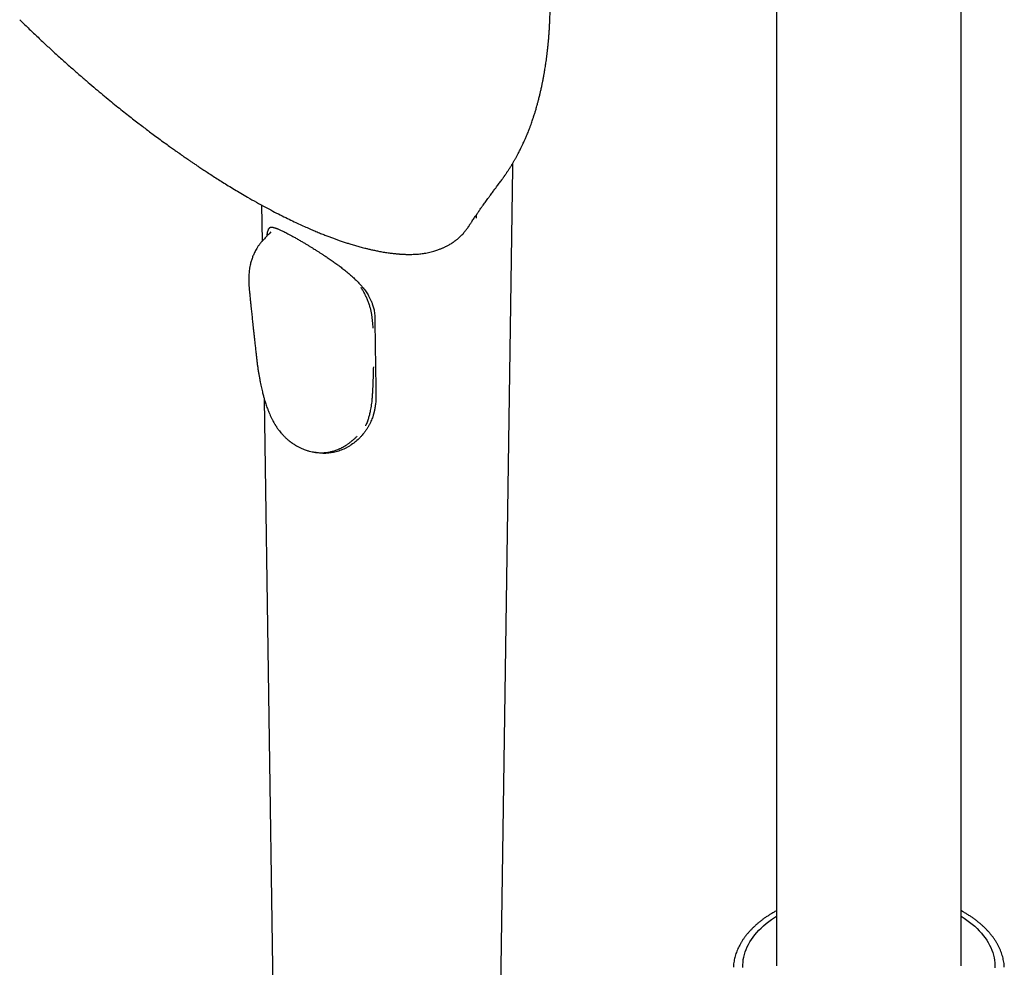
# Model space of a CAD drawing. Header units: millimetres. Extents: x 8 to 1847, y 12 to 2706.
# Tile 9 of 22: x 1551 to 1668, y 833 to 946. Entities that reach past the tile are written whole.
import ezdxf

# ---------------------------------------------------------------- set-up
doc = ezdxf.new("R2010")
doc.units = ezdxf.units.MM

msp = doc.modelspace()

# ---------------------------------------------------------------- linework, layer by layer
at = {"color": 7, "linetype": 'Continuous', "lineweight": 30}
for p, q in [((1641.03, 1045.86), (1641.03, 832.76)), ((1663.03, 832.76), (1663.03, 1045.86)), ((1608.1, 825.5), (1609.59, 927.91)), ((1579.66, 923.47), (1579.72, 919.13)), ((1605.25, 922.27), (1605.25, 921.89)), ((1580.79, 920.27), (1580.57, 920.04)), ((1604.34, 920.91), (1604.31, 920.87)), ((1599.24, 917.73), (1599.25, 917.74)), ((1592.95, 908.79), (1592.91, 909.41)), ((1579.99, 900.31), (1581.08, 825.5)), ((1583.82, 894.76), (1583.83, 894.75)), ((1583.82, 894.76), (1583.83, 894.76))]:
    msp.add_line(p, q, dxfattribs=at)
at = {"color": 7, "linetype": 'Continuous', "lineweight": 30, "flags": 128}
for points in [[(1637.02, 832.57), (1637.02, 832.88), (1637.04, 833.19), (1637.07, 833.49), (1637.13, 833.8), (1637.2, 834.1), (1637.29, 834.41), (1637.4, 834.71), (1637.53, 835.01), (1637.68, 835.3), (1637.84, 835.6), (1638.03, 835.88), (1638.23, 836.17), (1638.45, 836.45), (1638.68, 836.73), (1638.93, 837), (1639.2, 837.26), (1639.49, 837.52), (1639.79, 837.78), (1640.1, 838.02), (1640.43, 838.26), (1640.78, 838.5), (1641.03, 838.66)], [(1663.03, 838.66), (1663.37, 838.44), (1663.71, 838.21), (1664.04, 837.96), (1664.35, 837.71), (1664.65, 837.46), (1664.93, 837.2), (1665.19, 836.93), (1665.44, 836.66), (1665.67, 836.38), (1665.88, 836.1), (1666.08, 835.81), (1666.26, 835.52), (1666.42, 835.23), (1666.56, 834.93), (1666.68, 834.63), (1666.79, 834.33), (1666.88, 834.03), (1666.95, 833.72), (1667, 833.42), (1667.03, 833.11), (1667.04, 832.8), (1667.03, 832.5)]]:
    msp.add_lwpolyline(points, dxfattribs=at)
at = {"color": 7, "linetype": 'Continuous', "lineweight": 30}
for points, knots in [([(1607.99, 926.05), (1608.05, 926.12), (1608.14, 926.26), (1608.27, 926.43), (1608.37, 926.57), (1608.45, 926.68), (1608.51, 926.77), (1608.57, 926.86), (1608.64, 926.95), (1608.72, 927.07), (1608.8, 927.2), (1608.88, 927.31), (1608.94, 927.41), (1609.01, 927.51), (1609.09, 927.63), (1609.19, 927.78), (1609.28, 927.93), (1609.36, 928.06), (1609.44, 928.18), (1609.51, 928.3), (1609.6, 928.45), (1609.69, 928.61), (1609.78, 928.75), (1609.85, 928.88), (1609.92, 929), (1609.99, 929.13), (1610.1, 929.33), (1610.23, 929.57), (1610.36, 929.83), (1610.5, 930.09), (1610.64, 930.38), (1610.79, 930.68), (1610.92, 930.96), (1611.05, 931.26), (1611.18, 931.56), (1611.31, 931.86), (1611.42, 932.13), (1611.53, 932.42), (1611.65, 932.73), (1611.77, 933.05), (1611.87, 933.35), (1611.97, 933.65), (1612.07, 933.94), (1612.15, 934.19), (1612.22, 934.4), (1612.28, 934.59), (1612.34, 934.8), (1612.41, 935.03), (1612.47, 935.26), (1612.53, 935.48), (1612.59, 935.69), (1612.64, 935.88), (1612.69, 936.09), (1612.75, 936.32), (1612.81, 936.54), (1612.86, 936.74), (1612.9, 936.93), (1612.95, 937.13), (1613, 937.35), (1613.04, 937.58), (1613.09, 937.79), (1613.12, 937.96), (1613.16, 938.12), (1613.19, 938.3), (1613.23, 938.5), (1613.27, 938.71), (1613.3, 938.89), (1613.33, 939.06), (1613.38, 939.31), (1613.43, 939.61), (1613.49, 940.01), (1613.55, 940.38), (1613.61, 940.8), (1613.66, 941.2), (1613.71, 941.61), (1613.75, 941.95), (1613.78, 942.24), (1613.81, 942.47), (1613.83, 942.69), (1613.84, 942.88), (1613.86, 943.06), (1613.88, 943.26), (1613.89, 943.43), (1613.9, 943.58), (1613.92, 943.74), (1613.93, 943.91), (1613.94, 944.08), (1613.95, 944.23), (1613.96, 944.37), (1613.97, 944.53), (1613.98, 944.72), (1613.99, 944.93), (1614, 945.14), (1614.01, 945.33), (1614.02, 945.56), (1614.03, 945.83), (1614.04, 946.15), (1614.05, 946.49), (1614.06, 946.81), (1614.07, 947.12), (1614.07, 947.4), (1614.07, 947.66), (1614.07, 947.92), (1614.07, 948.16), (1614.07, 948.37), (1614.07, 948.56), (1614.07, 948.77), (1614.07, 948.98), (1614.06, 949.2), (1614.06, 949.43), (1614.05, 949.68), (1614.05, 949.95), (1614.04, 950.21), (1614.03, 950.49), (1614.02, 950.75), (1614.01, 950.99), (1614, 951.22), (1613.99, 951.46), (1613.98, 951.69), (1613.96, 951.89), (1613.95, 952.21), (1613.92, 952.59), (1613.89, 953.04), (1613.86, 953.46), (1613.82, 953.9), (1613.78, 954.35), (1613.75, 954.71), (1613.72, 954.97), (1613.7, 955.14), (1613.68, 955.32), (1613.66, 955.53), (1613.63, 955.78), (1613.6, 956.06), (1613.57, 956.32), (1613.54, 956.58), (1613.51, 956.81), (1613.48, 957.02), (1613.46, 957.2), (1613.44, 957.37), (1613.41, 957.56), (1613.38, 957.75), (1613.35, 957.97), (1613.31, 958.28), (1613.24, 958.7), (1613.16, 959.22), (1613.08, 959.72), (1613, 960.17), (1612.93, 960.57), (1612.86, 960.95), (1612.8, 961.27), (1612.75, 961.53), (1612.7, 961.74), (1612.66, 961.95), (1612.62, 962.18), (1612.57, 962.41), (1612.52, 962.65), (1612.47, 962.89), (1612.42, 963.12), (1612.37, 963.33), (1612.32, 963.52), (1612.28, 963.74), (1612.22, 963.98), (1612.17, 964.21), (1612.1, 964.48), (1612.03, 964.78), (1611.94, 965.13), (1611.85, 965.47), (1611.77, 965.81), (1611.65, 966.24), (1611.51, 966.78), (1611.31, 967.46), (1611.1, 968.17), (1610.89, 968.88), (1610.65, 969.62), (1610.41, 970.33), (1610.22, 970.88), (1610.09, 971.26), (1609.98, 971.55), (1609.88, 971.83), (1609.79, 972.07), (1609.72, 972.26), (1609.66, 972.44), (1609.58, 972.64), (1609.48, 972.91), (1609.34, 973.26), (1609.22, 973.56), (1609.11, 973.82), (1609.03, 974.01), (1608.96, 974.2), (1608.89, 974.37), (1608.83, 974.5), (1608.77, 974.63), (1608.71, 974.78), (1608.64, 974.95), (1608.55, 975.16), (1608.46, 975.37), (1608.36, 975.58), (1608.27, 975.77), (1608.18, 975.99), (1608.09, 976.19), (1608.01, 976.35), (1607.95, 976.47), (1607.91, 976.57), (1607.85, 976.7), (1607.76, 976.87), (1607.66, 977.08), (1607.51, 977.4), (1607.31, 977.8), (1607.07, 978.27), (1606.84, 978.7), (1606.65, 979.07), (1606.5, 979.35), (1606.39, 979.54), (1606.31, 979.69), (1606.23, 979.84), (1606.13, 980), (1606, 980.23), (1605.84, 980.51), (1605.66, 980.83), (1605.47, 981.15), (1605.27, 981.48), (1605.07, 981.81), (1604.87, 982.13), (1604.69, 982.42), (1604.53, 982.68), (1604.39, 982.89), (1604.28, 983.06), (1604.18, 983.2), (1604.09, 983.34), (1604, 983.48), (1603.91, 983.62), (1603.79, 983.79), (1603.66, 983.98), (1603.52, 984.2), (1603.37, 984.41), (1603.23, 984.6), (1603.11, 984.78), (1602.97, 984.97), (1602.83, 985.17), (1602.67, 985.4), (1602.48, 985.65), (1602.25, 985.95), (1602, 986.29), (1601.74, 986.63), (1601.47, 986.98), (1601.22, 987.29), (1601.01, 987.55), (1600.84, 987.76), (1600.68, 987.96), (1600.51, 988.17), (1600.35, 988.36), (1600.22, 988.52), (1600.1, 988.66), (1599.97, 988.8), (1599.84, 988.96), (1599.7, 989.12), (1599.58, 989.26), (1599.48, 989.38), (1599.38, 989.48), (1599.28, 989.6), (1599.16, 989.73), (1599.05, 989.86), (1598.93, 989.99), (1598.82, 990.12), (1598.68, 990.26), (1598.52, 990.44), (1598.32, 990.65), (1598.1, 990.88), (1597.87, 991.13), (1597.64, 991.37), (1597.42, 991.59), (1597.18, 991.83), (1596.93, 992.08), (1596.67, 992.34), (1596.39, 992.61), (1596.14, 992.86), (1595.85, 993.13), (1595.6, 993.37), (1595.32, 993.62), (1595.02, 993.89), (1594.67, 994.21), (1594.31, 994.53), (1593.91, 994.87), (1593.61, 995.12), (1593.39, 995.31), (1593.27, 995.41), (1593.14, 995.51), (1592.99, 995.64), (1592.85, 995.76), (1592.72, 995.86), (1592.62, 995.94), (1592.54, 996.01), (1592.45, 996.08), (1592.26, 996.23), (1592.01, 996.43), (1591.68, 996.68), (1591.36, 996.93), (1591.04, 997.16), (1590.71, 997.41), (1590.39, 997.64), (1590.1, 997.85), (1589.87, 998.01), (1589.71, 998.12), (1589.53, 998.25), (1589.33, 998.39), (1589.12, 998.53), (1588.93, 998.66), (1588.76, 998.77), (1588.59, 998.89), (1588.38, 999.03), (1588.15, 999.18), (1587.92, 999.33), (1587.72, 999.46), (1587.55, 999.56), (1587.4, 999.65), (1587.24, 999.75), (1587.06, 999.87), (1586.86, 999.99), (1586.67, 1000.1), (1586.5, 1000.21), (1586.34, 1000.3), (1586.22, 1000.37), (1586.11, 1000.44), (1586, 1000.5), (1585.85, 1000.59), (1585.73, 1000.66), (1585.67, 1000.7)], [0, 0, 0, 0, 0.003353, 0.006049, 0.008085, 0.009614, 0.010845, 0.012056, 0.013367, 0.015161, 0.017199, 0.018802, 0.019953, 0.021425, 0.023194, 0.025298, 0.027597, 0.029411, 0.030828, 0.032548, 0.034615, 0.036873, 0.039004, 0.040618, 0.042079, 0.04382, 0.045887, 0.050533, 0.053343, 0.056175, 0.061021, 0.065026, 0.068175, 0.071884, 0.07655, 0.080218, 0.083421, 0.086838, 0.091361, 0.095508, 0.098966, 0.102684, 0.107047, 0.109922, 0.112404, 0.114754, 0.117205, 0.120128, 0.123244, 0.125995, 0.128306, 0.130633, 0.133092, 0.136067, 0.138886, 0.141285, 0.143436, 0.145709, 0.148407, 0.151406, 0.153874, 0.155756, 0.157575, 0.159579, 0.162242, 0.16482, 0.166912, 0.168731, 0.170747, 0.175922, 0.179647, 0.18491, 0.189248, 0.194389, 0.199228, 0.203884, 0.206494, 0.209552, 0.212074, 0.21398, 0.216181, 0.218664, 0.220771, 0.222303, 0.224021, 0.226137, 0.228275, 0.229963, 0.231365, 0.233172, 0.23546, 0.238028, 0.240442, 0.242691, 0.244837, 0.248266, 0.251888, 0.2559, 0.259831, 0.262933, 0.266507, 0.269329, 0.27194, 0.275316, 0.277489, 0.279365, 0.281783, 0.28444, 0.286792, 0.289153, 0.292431, 0.295368, 0.298144, 0.30154, 0.304762, 0.306997, 0.309686, 0.312734, 0.315292, 0.317348, 0.319659, 0.326152, 0.330665, 0.335064, 0.340533, 0.34573, 0.350541, 0.352736, 0.35466, 0.356484, 0.358919, 0.362029, 0.365236, 0.368323, 0.371291, 0.373979, 0.376466, 0.37836, 0.380332, 0.382464, 0.384767, 0.38728, 0.390009, 0.39557, 0.401807, 0.408169, 0.412916, 0.417645, 0.422299, 0.426399, 0.429158, 0.431523, 0.433946, 0.436703, 0.439327, 0.442183, 0.444949, 0.447651, 0.450401, 0.453275, 0.45641, 0.459253, 0.462044, 0.464881, 0.469011, 0.473224, 0.477513, 0.481794, 0.485709, 0.493487, 0.502011, 0.511428, 0.519603, 0.528995, 0.539573, 0.546773, 0.550138, 0.553946, 0.558077, 0.560662, 0.563245, 0.565439, 0.567213, 0.571088, 0.575621, 0.580505, 0.582874, 0.585325, 0.587866, 0.590043, 0.59165, 0.593032, 0.59493, 0.597124, 0.599659, 0.602732, 0.605018, 0.607539, 0.610294, 0.61302, 0.615148, 0.616499, 0.617452, 0.619142, 0.621325, 0.624001, 0.627173, 0.63341, 0.63935, 0.644966, 0.650261, 0.653425, 0.65593, 0.657771, 0.659322, 0.661481, 0.664291, 0.668341, 0.672568, 0.676861, 0.68122, 0.685726, 0.690047, 0.693938, 0.697399, 0.700538, 0.702536, 0.70449, 0.706401, 0.708264, 0.710106, 0.712328, 0.715074, 0.718221, 0.721192, 0.723914, 0.726388, 0.728646, 0.731867, 0.734911, 0.738215, 0.742781, 0.747815, 0.752705, 0.757772, 0.762874, 0.766297, 0.769327, 0.772166, 0.775299, 0.778619, 0.780616, 0.782623, 0.784845, 0.787298, 0.789859, 0.792013, 0.793703, 0.795203, 0.796953, 0.799106, 0.801228, 0.803029, 0.804901, 0.807321, 0.809882, 0.813149, 0.817224, 0.821045, 0.824908, 0.828733, 0.831857, 0.836534, 0.841061, 0.84466, 0.849777, 0.853409, 0.858103, 0.861917, 0.866496, 0.871923, 0.87822, 0.883426, 0.88989, 0.891768, 0.893406, 0.895282, 0.89753, 0.900132, 0.90184, 0.903147, 0.904369, 0.905601, 0.907095, 0.912659, 0.916772, 0.921275, 0.926738, 0.930451, 0.935243, 0.940604, 0.94272, 0.944847, 0.94733, 0.950273, 0.953449, 0.95595, 0.958143, 0.960517, 0.963182, 0.966619, 0.969976, 0.97277, 0.974762, 0.976755, 0.978867, 0.981272, 0.984089, 0.986757, 0.988937, 0.991061, 0.993, 0.994037, 0.995442, 0.997429, 1, 1, 1, 1]), ([(1550.85, 945.56), (1551.18, 945.23), (1551.86, 944.56), (1552.89, 943.58), (1553.59, 942.93), (1553.93, 942.6)], [0, 0, 0, 0, 0.331129, 0.668568, 1, 1, 1, 1]), ([(1553.93, 942.61), (1554.26, 942.3), (1554.94, 941.67), (1555.97, 940.74), (1557.02, 939.81), (1558.02, 938.93), (1558.97, 938.1), (1559.88, 937.33), (1560.74, 936.61), (1561.56, 935.94), (1562.34, 935.3), (1563.08, 934.71), (1563.78, 934.15), (1564.44, 933.64), (1565.06, 933.16), (1565.64, 932.72), (1566.19, 932.29), (1566.79, 931.85), (1567.42, 931.38), (1568.08, 930.9), (1568.58, 930.53), (1568.94, 930.27), (1569.17, 930.11), (1569.38, 929.96), (1569.57, 929.83), (1569.72, 929.72), (1569.85, 929.63), (1569.95, 929.56), (1570.01, 929.52), (1570.05, 929.49), (1570.1, 929.45), (1570.19, 929.39), (1570.31, 929.31), (1570.47, 929.2), (1570.66, 929.06), (1570.9, 928.9), (1571.17, 928.71), (1571.48, 928.5), (1571.83, 928.27), (1572.23, 927.99), (1572.69, 927.69), (1573.21, 927.35), (1573.78, 926.98), (1574.39, 926.59), (1575.04, 926.18), (1575.72, 925.75), (1576.45, 925.31), (1577.21, 924.86), (1577.73, 924.56), (1578, 924.4)], [0, 0, 0, 0, 0.041006, 0.086165, 0.129477, 0.170941, 0.210557, 0.247668, 0.282996, 0.316543, 0.348306, 0.378881, 0.4076, 0.434463, 0.459469, 0.483014, 0.505849, 0.527993, 0.556285, 0.583362, 0.609224, 0.618609, 0.627824, 0.636776, 0.644625, 0.651164, 0.656393, 0.660314, 0.662925, 0.664052, 0.66577, 0.669487, 0.674572, 0.681024, 0.688844, 0.698693, 0.710098, 0.72306, 0.737577, 0.753651, 0.773501, 0.795304, 0.819059, 0.844767, 0.872427, 0.901494, 0.932445, 0.965281, 1, 1, 1, 1]), ([(1609.59, 927.91), (1609.59, 927.98), (1609.59, 928.14), (1609.59, 928.32), (1609.6, 928.43), (1609.6, 928.45)], [0, 0, 0, 0, 0.3814578, 0.8983388, 1, 1, 1, 1]), ([(1604.31, 920.86), (1604.33, 920.89), (1604.37, 920.95), (1604.43, 921.04), (1604.49, 921.14), (1604.56, 921.24), (1604.63, 921.35), (1604.73, 921.5), (1604.85, 921.68), (1604.99, 921.88), (1605.11, 922.07), (1605.24, 922.25), (1605.36, 922.44), (1605.49, 922.62), (1605.61, 922.79), (1605.74, 922.98), (1605.89, 923.19), (1606.05, 923.42), (1606.22, 923.66), (1606.38, 923.89), (1606.55, 924.12), (1606.74, 924.37), (1606.92, 924.61), (1607.09, 924.85), (1607.25, 925.06), (1607.37, 925.23), (1607.48, 925.37), (1607.57, 925.49), (1607.69, 925.65), (1607.83, 925.84), (1607.93, 925.98), (1607.99, 926.05)], [0, 0, 0, 0, 0.0164843, 0.037209, 0.056256, 0.0757637, 0.0958614, 0.117071, 0.1590769, 0.199373, 0.234957, 0.267892, 0.3038625, 0.3394024, 0.3724219, 0.4070449, 0.4470551, 0.4989809, 0.5443741, 0.5882563, 0.6326806, 0.6805107, 0.7329009, 0.777328, 0.8163276, 0.8542334, 0.8728545, 0.8946107, 0.9229935, 0.9581158, 1, 1, 1, 1]), ([(1578, 924.4), (1578.35, 924.2), (1579.04, 923.8), (1580.04, 923.25), (1580.99, 922.75), (1581.89, 922.28), (1582.74, 921.86), (1583.53, 921.48), (1584.25, 921.14), (1584.92, 920.84), (1585.55, 920.56), (1586.14, 920.31), (1586.69, 920.09), (1587.2, 919.88), (1587.67, 919.7), (1588.11, 919.54), (1588.53, 919.39), (1588.96, 919.23), (1589.4, 919.08), (1589.86, 918.93), (1590.25, 918.81), (1590.59, 918.71), (1590.86, 918.62), (1591.13, 918.55), (1591.39, 918.48), (1591.67, 918.4), (1591.99, 918.32), (1592.36, 918.23), (1592.78, 918.13), (1593.24, 918.03), (1593.65, 917.95), (1594.01, 917.88), (1594.3, 917.83), (1594.59, 917.79), (1594.87, 917.75), (1595.12, 917.72), (1595.34, 917.69), (1595.53, 917.67), (1595.68, 917.66), (1595.8, 917.64), (1595.88, 917.64), (1595.96, 917.63), (1596.02, 917.63), (1596.08, 917.62), (1596.14, 917.62), (1596.21, 917.61), (1596.31, 917.61), (1596.44, 917.6), (1596.6, 917.59), (1596.78, 917.58), (1596.99, 917.58), (1597.2, 917.57), (1597.34, 917.58), (1597.4, 917.58)], [0, 0, 0, 0, 0.046016, 0.09021, 0.132583, 0.173135, 0.211864, 0.248771, 0.2819, 0.313409, 0.343297, 0.371564, 0.39821, 0.423235, 0.446638, 0.468433, 0.489178, 0.509175, 0.534227, 0.557995, 0.580477, 0.595933, 0.610717, 0.624829, 0.638485, 0.653376, 0.66986, 0.691333, 0.715021, 0.740922, 0.76904, 0.786003, 0.803682, 0.821698, 0.838366, 0.853484, 0.867051, 0.879067, 0.889531, 0.895645, 0.901069, 0.905804, 0.909849, 0.913204, 0.916512, 0.920942, 0.927303, 0.935594, 0.945815, 0.957968, 0.972051, 0.988067, 1, 1, 1, 1]), ([(1580.57, 920.04), (1580.54, 920.01), (1580.44, 919.9), (1580.27, 919.73), (1580.09, 919.54), (1579.93, 919.36), (1579.76, 919.19), (1579.6, 919), (1579.47, 918.84), (1579.37, 918.7), (1579.27, 918.57), (1579.15, 918.39), (1579.02, 918.17), (1578.89, 917.92), (1578.78, 917.7), (1578.69, 917.49), (1578.6, 917.28), (1578.53, 917.07), (1578.46, 916.86), (1578.39, 916.64), (1578.33, 916.4), (1578.28, 916.17), (1578.24, 915.92), (1578.2, 915.66), (1578.17, 915.36), (1578.15, 915.08), (1578.14, 914.84), (1578.14, 914.63), (1578.14, 914.47), (1578.14, 914.32), (1578.15, 914.16), (1578.15, 914.02), (1578.16, 913.89), (1578.17, 913.77), (1578.18, 913.63), (1578.19, 913.48), (1578.21, 913.31), (1578.22, 913.1), (1578.24, 912.96), (1578.25, 912.88)], [0, 0, 0, 0, 0.015903, 0.053144, 0.084247, 0.111277, 0.136771, 0.166953, 0.193983, 0.209868, 0.227247, 0.249124, 0.28692, 0.318476, 0.345685, 0.37268, 0.398064, 0.423418, 0.452902, 0.477165, 0.50607, 0.540281, 0.562677, 0.60229, 0.640891, 0.677852, 0.715229, 0.741092, 0.764149, 0.785617, 0.806829, 0.83212, 0.848193, 0.866032, 0.886522, 0.909504, 0.935301, 0.963795, 1, 1, 1, 1]), ([(1580.33, 919.78), (1580.33, 919.85), (1580.35, 920.02), (1580.39, 920.24), (1580.44, 920.44), (1580.51, 920.61), (1580.58, 920.71), (1580.63, 920.75), (1580.64, 920.76)], [0, 0, 0, 0, 0.1359798, 0.3351797, 0.5330462, 0.7320183, 0.9341807, 1, 1, 1, 1]), ([(1580.64, 920.76), (1580.65, 920.77), (1580.66, 920.78), (1580.69, 920.8), (1580.72, 920.81), (1580.75, 920.81), (1580.77, 920.82), (1580.79, 920.82), (1580.8, 920.82), (1580.82, 920.82), (1580.85, 920.82), (1580.89, 920.82), (1580.94, 920.81), (1581.01, 920.8), (1581.09, 920.79), (1581.19, 920.76), (1581.28, 920.73), (1581.37, 920.7), (1581.46, 920.67), (1581.57, 920.63), (1581.69, 920.58), (1581.84, 920.52), (1582.01, 920.44), (1582.21, 920.34), (1582.43, 920.24), (1582.68, 920.11), (1582.96, 919.95), (1583.29, 919.77), (1583.66, 919.57), (1583.93, 919.41), (1584.07, 919.33)], [0, 0, 0, 0, 0.039099, 0.077247, 0.109461, 0.137965, 0.159263, 0.173321, 0.184259, 0.19671, 0.210684, 0.235731, 0.262938, 0.288285, 0.328427, 0.362594, 0.398475, 0.423918, 0.451049, 0.479884, 0.51299, 0.55224, 0.597649, 0.641491, 0.689881, 0.742809, 0.800285, 0.862312, 0.928874, 1, 1, 1, 1]), ([(1602.67, 919.15), (1602.7, 919.17), (1602.82, 919.25), (1603.01, 919.4), (1603.24, 919.6), (1603.45, 919.8), (1603.63, 919.99), (1603.78, 920.16), (1603.92, 920.33), (1604.04, 920.48), (1604.14, 920.62), (1604.23, 920.74), (1604.29, 920.83), (1604.33, 920.89), (1604.34, 920.91)], [0, 0, 0, 0, 0.040635, 0.180229, 0.309558, 0.42862, 0.537411, 0.635931, 0.724178, 0.802152, 0.869852, 0.927282, 0.974444, 1, 1, 1, 1]), ([(1584.07, 919.33), (1584.2, 919.26), (1584.44, 919.12), (1584.8, 918.91), (1585.13, 918.71), (1585.43, 918.53), (1585.7, 918.36), (1585.93, 918.22), (1586.11, 918.1), (1586.27, 918.01), (1586.41, 917.92), (1586.6, 917.79), (1586.84, 917.64), (1587.15, 917.44), (1587.52, 917.19), (1587.95, 916.9), (1588.4, 916.58), (1588.83, 916.27), (1589.26, 915.94), (1589.71, 915.58), (1590.15, 915.22), (1590.56, 914.85), (1590.92, 914.51), (1591.25, 914.17), (1591.53, 913.86), (1591.76, 913.59), (1591.95, 913.34), (1592.12, 913.1), (1592.28, 912.86), (1592.43, 912.61), (1592.59, 912.32), (1592.73, 912.01), (1592.85, 911.72), (1592.94, 911.45), (1593.01, 911.2), (1593.07, 910.94), (1593.12, 910.64), (1593.15, 910.34), (1593.16, 910.13), (1593.16, 910.03)], [0, 0, 0, 0, 0.036455, 0.069271, 0.098461, 0.12402, 0.148331, 0.168083, 0.183281, 0.194692, 0.206571, 0.219573, 0.242266, 0.267721, 0.295222, 0.335194, 0.372585, 0.40738, 0.443034, 0.482548, 0.5259, 0.560905, 0.597369, 0.630981, 0.660983, 0.687373, 0.710167, 0.731197, 0.753054, 0.776099, 0.801338, 0.828827, 0.858197, 0.878691, 0.899923, 0.922001, 0.946697, 0.974657, 1, 1, 1, 1]), ([(1599.25, 917.73), (1599.36, 917.76), (1599.58, 917.8), (1599.88, 917.87), (1600.17, 917.95), (1600.43, 918.03), (1600.65, 918.1), (1600.86, 918.18), (1601.04, 918.25), (1601.19, 918.31), (1601.33, 918.37), (1601.46, 918.43), (1601.61, 918.51), (1601.77, 918.59), (1601.94, 918.68), (1602.12, 918.78), (1602.3, 918.89), (1602.49, 919.02), (1602.61, 919.1), (1602.67, 919.15)], [0, 0, 0, 0, 0.081289, 0.162694, 0.238019, 0.307264, 0.370428, 0.42751, 0.478507, 0.523421, 0.560049, 0.600399, 0.645337, 0.694862, 0.748976, 0.80659, 0.868633, 0.935104, 1, 1, 1, 1]), ([(1597.4, 917.58), (1597.61, 917.58), (1598.05, 917.59), (1598.66, 917.64), (1599.05, 917.7), (1599.24, 917.73)], [0, 0, 0, 0, 0.331349, 0.668694, 1, 1, 1, 1]), ([(1578.25, 912.88), (1578.26, 912.77), (1578.28, 912.56), (1578.31, 912.26), (1578.34, 911.99), (1578.36, 911.75), (1578.38, 911.55), (1578.4, 911.39), (1578.41, 911.25), (1578.43, 911.13), (1578.44, 910.94), (1578.47, 910.68), (1578.51, 910.33), (1578.55, 909.98), (1578.58, 909.64), (1578.62, 909.29), (1578.66, 908.9), (1578.71, 908.48), (1578.76, 908.03), (1578.81, 907.54), (1578.87, 907.03), (1578.93, 906.47), (1578.97, 906.09), (1578.99, 905.89)], [0, 0, 0, 0, 0.048366, 0.091478, 0.129659, 0.162952, 0.191359, 0.214496, 0.23294, 0.249906, 0.267657, 0.313085, 0.362978, 0.417367, 0.46229, 0.512115, 0.567124, 0.627313, 0.692683, 0.761929, 0.836179, 0.915475, 1, 1, 1, 1]), ([(1592.07, 912.64), (1591.97, 912.84), (1591.81, 913.16), (1591.61, 913.48), (1591.53, 913.61)], [0, 0, 0, 0, 0.592413, 1, 1, 1, 1]), ([(1592.91, 909.41), (1592.9, 909.53), (1592.88, 909.78), (1592.84, 910.16), (1592.78, 910.54), (1592.7, 910.94), (1592.59, 911.34), (1592.45, 911.74), (1592.29, 912.16), (1592.16, 912.46), (1592.08, 912.62), (1592.07, 912.64)], [0, 0, 0, 0, 0.119779, 0.239523, 0.359902, 0.480277, 0.603743, 0.727207, 0.852233, 0.977256, 1, 1, 1, 1]), ([(1593.16, 910.03), (1593.18, 908.62), (1593.22, 905.51), (1593.27, 902.39), (1593.29, 900.69)], [0, 0, 0, 0, 0.451909, 1, 1, 1, 1]), ([(1578.99, 905.89), (1579.01, 905.73), (1579.04, 905.41), (1579.1, 904.93), (1579.16, 904.47), (1579.22, 904.01), (1579.29, 903.56), (1579.36, 903.13), (1579.44, 902.73), (1579.51, 902.35), (1579.58, 902), (1579.65, 901.67), (1579.72, 901.36), (1579.79, 901.08), (1579.85, 900.84), (1579.91, 900.62), (1579.96, 900.41), (1580.02, 900.2), (1580.09, 899.98), (1580.17, 899.74), (1580.26, 899.47), (1580.37, 899.17), (1580.49, 898.85), (1580.63, 898.53), (1580.78, 898.21), (1580.92, 897.92), (1581.05, 897.67), (1581.17, 897.46), (1581.26, 897.32), (1581.32, 897.21), (1581.36, 897.15), (1581.41, 897.08), (1581.47, 896.99), (1581.55, 896.86), (1581.67, 896.7), (1581.81, 896.51), (1581.98, 896.3), (1582.19, 896.06), (1582.44, 895.8), (1582.73, 895.54), (1583.07, 895.26), (1583.43, 894.99), (1583.69, 894.84), (1583.82, 894.76)], [0, 0, 0, 0, 0.050148, 0.094789, 0.137419, 0.177794, 0.215508, 0.250436, 0.282663, 0.312298, 0.339316, 0.363687, 0.387802, 0.408536, 0.42627, 0.442352, 0.456897, 0.47362, 0.488914, 0.508013, 0.527706, 0.550095, 0.57512, 0.602787, 0.626824, 0.651788, 0.673511, 0.691358, 0.705325, 0.712922, 0.718534, 0.723683, 0.732039, 0.743771, 0.758893, 0.777421, 0.799383, 0.824815, 0.853763, 0.88628, 0.92244, 0.962368, 1, 1, 1, 1]), ([(1592.92, 901.3), (1592.94, 901.65), (1592.97, 902.34), (1593.01, 903.29), (1593.02, 903.9), (1593.03, 904.16)], [0, 0, 0, 0, 0.360369, 0.720792, 1, 1, 1, 1]), ([(1592.28, 897.65), (1592.33, 897.78), (1592.44, 898.06), (1592.56, 898.49), (1592.69, 899.02), (1592.79, 899.65), (1592.86, 900.28), (1592.9, 900.84), (1592.91, 901.15), (1592.92, 901.3)], [0, 0, 0, 0, 0.125929, 0.25197, 0.377941, 0.570934, 0.763963, 0.881964, 1, 1, 1, 1]), ([(1593.29, 900.69), (1593.29, 900.6), (1593.29, 900.4), (1593.28, 900.11), (1593.26, 899.82), (1593.22, 899.54), (1593.19, 899.28), (1593.14, 899.05), (1593.1, 898.88), (1593.07, 898.76), (1593.05, 898.68), (1593.03, 898.61), (1593.01, 898.53), (1592.98, 898.43), (1592.95, 898.32), (1592.9, 898.16), (1592.82, 897.95), (1592.7, 897.67), (1592.57, 897.38), (1592.41, 897.09), (1592.24, 896.8), (1592.05, 896.52), (1591.85, 896.25), (1591.71, 896.09), (1591.64, 896.01)], [0, 0, 0, 0, 0.0540228, 0.1170806, 0.1738737, 0.224417, 0.2821022, 0.3287145, 0.3642662, 0.3859416, 0.3999162, 0.413852, 0.4306176, 0.4502126, 0.4726362, 0.4978877, 0.5488797, 0.6082786, 0.6711994, 0.735737, 0.8018926, 0.8696638, 0.9390464, 1, 1, 1, 1]), ([(1592.28, 897.65), (1592.22, 897.5), (1592.15, 897.32), (1592.06, 897.17), (1592.04, 897.14)], [0, 0, 0, 0, 0.83776, 1, 1, 1, 1]), ([(1583.83, 894.76), (1583.93, 894.7), (1584.14, 894.58), (1584.44, 894.44), (1584.73, 894.32), (1584.98, 894.23), (1585.18, 894.16), (1585.42, 894.1), (1585.72, 894.03), (1586.07, 893.97), (1586.42, 893.93), (1586.74, 893.92), (1587.01, 893.93), (1587.26, 893.95), (1587.48, 893.97), (1587.71, 894.01), (1587.92, 894.05), (1588.12, 894.1), (1588.32, 894.16), (1588.53, 894.23), (1588.72, 894.3), (1588.9, 894.38), (1589.07, 894.45), (1589.25, 894.54), (1589.44, 894.64), (1589.59, 894.73), (1589.71, 894.81), (1589.83, 894.89), (1589.97, 894.98), (1590.11, 895.08), (1590.24, 895.18), (1590.34, 895.26), (1590.43, 895.33), (1590.54, 895.42), (1590.66, 895.53), (1590.77, 895.63), (1590.86, 895.71), (1590.92, 895.77), (1590.99, 895.83), (1591.03, 895.88), (1591.05, 895.89)], [0, 0, 0, 0, 0.044071, 0.091436, 0.132396, 0.166749, 0.194311, 0.215258, 0.262883, 0.314075, 0.357376, 0.399327, 0.439078, 0.465207, 0.495021, 0.52698, 0.555116, 0.579579, 0.605488, 0.634695, 0.662722, 0.685281, 0.705266, 0.732387, 0.761752, 0.784283, 0.797602, 0.815026, 0.836414, 0.857766, 0.876455, 0.892544, 0.906162, 0.918579, 0.941215, 0.962626, 0.970247, 0.979085, 0.991872, 1, 1, 1, 1]), ([(1591.64, 896.01), (1591.64, 896), (1591.56, 895.91), (1591.32, 895.66), (1590.92, 895.27), (1590.46, 894.93), (1590.07, 894.68), (1589.77, 894.51), (1589.37, 894.32), (1588.96, 894.16), (1588.55, 894.03), (1588.26, 893.96), (1587.88, 893.9), (1587.42, 893.85), (1586.87, 893.85), (1586.41, 893.9), (1586.12, 893.95), (1586.01, 893.98), (1586, 893.98)], [0, 0, 0, 0, 0.0031156, 0.0558229, 0.1616615, 0.2690605, 0.3236052, 0.3781491, 0.4329863, 0.5351043, 0.5865083, 0.6379118, 0.6815426, 0.7691598, 0.8580346, 0.9482011, 0.9935022, 1, 1, 1, 1]), ([(1641.03, 839.32), (1640.97, 839.28), (1640.78, 839.18), (1640.49, 839.01), (1640.14, 838.8), (1639.81, 838.58), (1639.49, 838.36), (1639.19, 838.12), (1638.89, 837.89), (1638.6, 837.64), (1638.33, 837.4), (1638.07, 837.14), (1637.83, 836.88), (1637.59, 836.62), (1637.37, 836.35), (1637.17, 836.08), (1636.98, 835.8), (1636.8, 835.52), (1636.64, 835.23), (1636.49, 834.95), (1636.36, 834.65), (1636.24, 834.36), (1636.14, 834.06), (1636.06, 833.76), (1635.99, 833.45), (1635.94, 833.15), (1635.9, 832.86), (1635.89, 832.66), (1635.89, 832.58)], [0, 0, 0, 0, 0.0202959, 0.0593965, 0.0985383, 0.1377178, 0.1769313, 0.2161754, 0.2554471, 0.2947436, 0.3340623, 0.3734005, 0.4127557, 0.4521256, 0.4915082, 0.5309018, 0.5703058, 0.6097203, 0.6491467, 0.6885883, 0.7280504, 0.7675407, 0.8070696, 0.8466507, 0.8863003, 0.9260377, 0.9658848, 1, 1, 1, 1]), ([(1668.17, 832.58), (1668.17, 832.63), (1668.16, 832.79), (1668.14, 833.04), (1668.09, 833.36), (1668.02, 833.67), (1667.94, 833.99), (1667.83, 834.3), (1667.71, 834.62), (1667.57, 834.93), (1667.42, 835.24), (1667.24, 835.55), (1667.05, 835.85), (1666.83, 836.16), (1666.61, 836.44), (1666.38, 836.72), (1666.14, 836.98), (1665.89, 837.24), (1665.63, 837.49), (1665.36, 837.73), (1665.07, 837.97), (1664.77, 838.21), (1664.45, 838.44), (1664.13, 838.66), (1663.79, 838.87), (1663.45, 839.08), (1663.19, 839.23), (1663.05, 839.31), (1663.03, 839.32)], [0, 0, 0, 0, 0.0189771, 0.0595377, 0.1003232, 0.1413544, 0.1826485, 0.224218, 0.2660708, 0.3082089, 0.350629, 0.3933224, 0.4362759, 0.4794721, 0.5228913, 0.5620026, 0.6011643, 0.6403654, 0.6795983, 0.7188556, 0.7581309, 0.7974183, 0.8367127, 0.8760097, 0.9153053, 0.9545955, 0.9938775, 1, 1, 1, 1])]:
    msp.add_open_spline(points, degree=3, knots=knots, dxfattribs=at)

doc.saveas('drawing.dxf')
